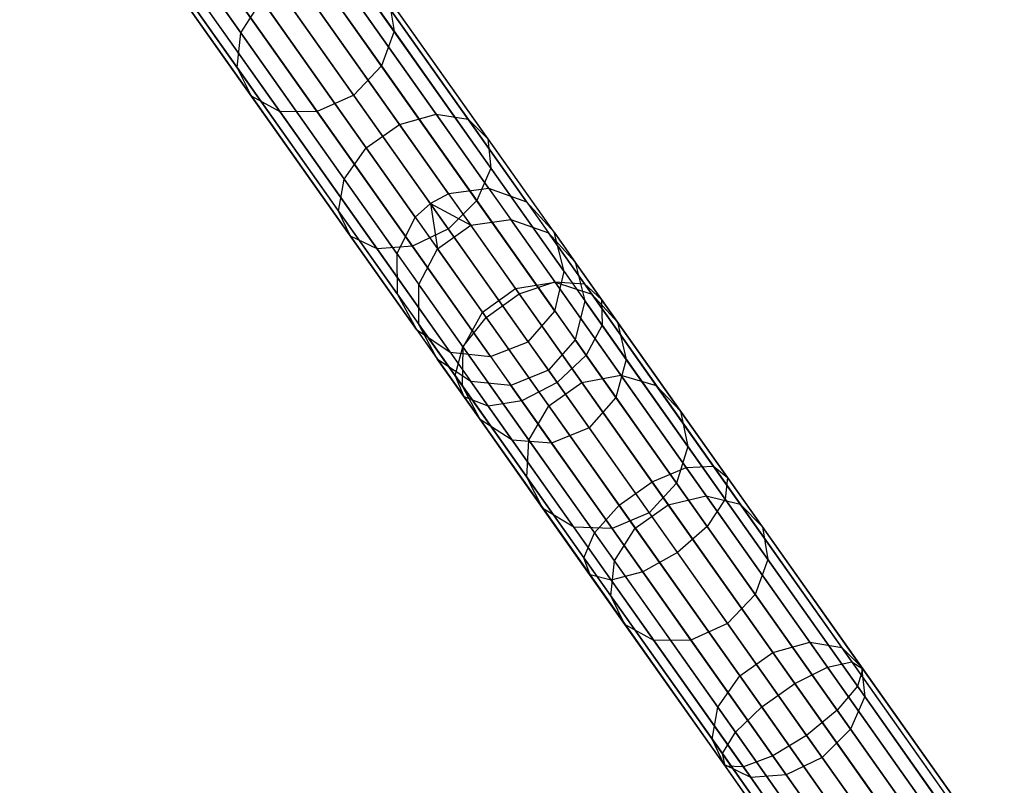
# Model space of a CAD drawing. Extents: x -91 to 92, y -91 to 92.
# Tile 130 of 256: x -53 to -41, y 62 to 71. Entities that reach past the tile are written whole.
import ezdxf

# ---------------------------------------------------------------- set-up
doc = ezdxf.new("R2010")
doc.units = 0
doc.header["$LTSCALE"] = 25.4
doc.layers.get('0').update_dxf_attribs({"linetype": 'CONTINUOUS'})

# ---------------------------------------------------------------- blocks, each defined once
blk = doc.blocks.new('NL2500012258_STL_2')
at = {"color": 0}
for p, q in [((44.721, 68.582, 158.947), (40.277, 74.86, 48.947)), ((44.721, 68.582, 158.947), (40.277, 74.86, 48.947)), ((44.247, 68.518, 158.963), (39.803, 74.796, 48.963)), ((44.247, 68.518, 158.963), (39.803, 74.796, 48.963)), ((44.035, 68.404, 158.965), (39.591, 74.682, 48.965)), ((44.035, 68.404, 158.965), (39.591, 74.682, 48.965)), ((45.17, 68.418, 158.92), (40.726, 74.696, 48.92)), ((45.17, 68.418, 158.92), (40.726, 74.696, 48.92)), ((43.856, 68.242, 158.963), (39.412, 74.52, 48.963)), ((43.856, 68.242, 158.963), (39.412, 74.52, 48.963)), ((45.491, 68.065, 158.887), (41.047, 74.343, 48.887)), ((45.491, 68.065, 158.887), (41.047, 74.343, 48.887)), ((43.639, 67.816, 158.947), (39.194, 74.094, 48.947)), ((43.639, 67.816, 158.947), (39.194, 74.094, 48.947)), ((45.61, 67.602, 158.856), (41.166, 73.88, 48.856)), ((45.61, 67.602, 158.856), (41.166, 73.88, 48.856)), ((43.644, 67.338, 158.92), (39.199, 73.616, 48.92)), ((43.644, 67.338, 158.92), (39.199, 73.616, 48.92)), ((45.501, 67.137, 158.833), (41.057, 73.415, 48.833)), ((45.501, 67.137, 158.833), (41.057, 73.415, 48.833)), ((43.87, 66.918, 158.887), (39.426, 73.196, 48.887)), ((43.87, 66.918, 158.887), (39.426, 73.196, 48.887)), ((45.188, 66.775, 158.825), (40.743, 73.053, 48.825)), ((45.188, 66.775, 158.825), (40.743, 73.053, 48.825)), ((44.267, 66.651, 158.856), (39.823, 72.929, 48.856)), ((44.267, 66.651, 158.856), (39.823, 72.929, 48.856)), ((44.742, 66.6, 158.833), (40.298, 72.878, 48.833)), ((44.742, 66.6, 158.833), (40.298, 72.878, 48.833)), ((40.79, 71.839, 37.069), (41.801, 70.412, 34.519)), ((40.79, 71.839, 37.069), (41.801, 70.412, 34.519)), ((42.661, 71.769, 37.731), (43.607, 70.432, 35.343)), ((42.661, 71.769, 37.731), (43.607, 70.432, 35.343)), ((40.765, 71.404, 37.267), (41.757, 70.004, 34.766)), ((40.765, 71.404, 37.267), (41.757, 70.004, 34.766)), ((42.527, 71.338, 37.89), (43.458, 70.023, 35.542)), ((42.527, 71.338, 37.89), (43.458, 70.023, 35.542)), ((42.883, 71.178, 34.519), (44.102, 69.457, 32.258)), ((42.883, 71.178, 34.519), (44.102, 69.457, 32.258)), ((40.955, 71.036, 37.506), (41.924, 69.668, 35.063)), ((40.955, 71.036, 37.506), (41.924, 69.668, 35.063)), ((42.437, 71.075, 34.38), (43.669, 69.335, 32.095)), ((42.437, 71.075, 34.38), (43.669, 69.335, 32.095)), ((43.283, 71.084, 34.766), (44.478, 69.396, 32.548)), ((43.283, 71.084, 34.766), (44.478, 69.396, 32.548)), ((43.13, 69.681, 35.613), (42.205, 70.989, 37.948)), ((43.13, 69.681, 35.613), (42.205, 70.989, 37.948)), ((41.317, 70.818, 37.731), (42.264, 69.481, 35.343)), ((41.317, 70.818, 37.731), (42.264, 69.481, 35.343)), ((41.768, 70.801, 37.89), (42.699, 69.486, 35.542)), ((41.768, 70.801, 37.89), (42.699, 69.486, 35.542)), ((41.801, 70.412, 34.519), (42.047, 70.798, 34.38)), ((41.801, 70.412, 34.519), (42.047, 70.798, 34.38)), ((42.047, 70.798, 34.38), (43.278, 69.059, 32.095)), ((42.047, 70.798, 34.38), (43.278, 69.059, 32.095)), ((43.544, 70.815, 35.063), (44.711, 69.166, 32.897)), ((43.544, 70.815, 35.063), (44.711, 69.166, 32.897)), ((43.544, 70.815, 35.063), (43.607, 70.432, 35.343)), ((43.544, 70.815, 35.063), (43.607, 70.432, 35.343)), ((41.757, 70.004, 34.766), (41.801, 70.412, 34.519)), ((41.757, 70.004, 34.766), (41.801, 70.412, 34.519)), ((41.801, 70.412, 34.519), (43.019, 68.691, 32.258)), ((41.801, 70.412, 34.519), (43.019, 68.691, 32.258)), ((43.607, 70.432, 35.343), (43.458, 70.023, 35.542)), ((43.607, 70.432, 35.343), (43.458, 70.023, 35.542)), ((43.607, 70.432, 35.343), (44.748, 68.82, 33.225)), ((43.607, 70.432, 35.343), (44.748, 68.82, 33.225)), ((41.924, 69.668, 35.063), (41.757, 70.004, 34.766)), ((41.757, 70.004, 34.766), (42.952, 68.315, 32.548)), ((41.757, 70.004, 34.766), (42.952, 68.315, 32.548)), ((41.924, 69.668, 35.063), (41.757, 70.004, 34.766)), ((43.458, 70.023, 35.542), (43.13, 69.681, 35.613)), ((43.458, 70.023, 35.542), (43.13, 69.681, 35.613)), ((43.458, 70.023, 35.542), (44.58, 68.437, 33.459)), ((43.458, 70.023, 35.542), (44.58, 68.437, 33.459)), ((42.264, 69.481, 35.343), (41.924, 69.668, 35.063)), ((41.924, 69.668, 35.063), (43.091, 68.019, 32.897)), ((41.924, 69.668, 35.063), (43.091, 68.019, 32.897)), ((42.264, 69.481, 35.343), (41.924, 69.668, 35.063)), ((43.13, 69.681, 35.613), (42.699, 69.486, 35.542)), ((43.13, 69.681, 35.613), (42.699, 69.486, 35.542)), ((44.246, 68.105, 33.543), (43.13, 69.681, 35.613)), ((44.246, 68.105, 33.543), (43.13, 69.681, 35.613)), ((42.699, 69.486, 35.542), (42.264, 69.481, 35.343)), ((42.699, 69.486, 35.542), (42.264, 69.481, 35.343)), ((42.264, 69.481, 35.343), (43.405, 67.869, 33.225)), ((42.264, 69.481, 35.343), (43.405, 67.869, 33.225)), ((42.699, 69.486, 35.542), (43.822, 67.9, 33.459)), ((42.699, 69.486, 35.542), (43.822, 67.9, 33.459)), ((43.669, 69.335, 32.095), (44.102, 69.457, 32.258)), ((43.669, 69.335, 32.095), (44.102, 69.457, 32.258)), ((44.102, 69.457, 32.258), (45.501, 67.481, 30.336)), ((44.102, 69.457, 32.258), (45.501, 67.481, 30.336)), ((44.102, 69.457, 32.258), (44.478, 69.396, 32.548)), ((44.102, 69.457, 32.258), (44.478, 69.396, 32.548)), ((44.478, 69.396, 32.548), (45.85, 67.457, 30.661)), ((44.478, 69.396, 32.548), (45.85, 67.457, 30.661)), ((44.478, 69.396, 32.548), (44.711, 69.166, 32.897)), ((44.478, 69.396, 32.548), (44.711, 69.166, 32.897)), ((43.278, 69.059, 32.095), (43.669, 69.335, 32.095)), ((43.278, 69.059, 32.095), (43.669, 69.335, 32.095)), ((43.669, 69.335, 32.095), (45.082, 67.338, 30.152)), ((43.669, 69.335, 32.095), (45.082, 67.338, 30.152)), ((44.711, 69.166, 32.897), (46.052, 67.273, 31.055)), ((44.711, 69.166, 32.897), (46.052, 67.273, 31.055)), ((44.711, 69.166, 32.897), (44.748, 68.82, 33.225)), ((44.711, 69.166, 32.897), (44.748, 68.82, 33.225)), ((43.019, 68.691, 32.258), (43.278, 69.059, 32.095)), ((43.019, 68.691, 32.258), (43.278, 69.059, 32.095)), ((43.278, 69.059, 32.095), (44.692, 67.061, 30.152)), ((43.278, 69.059, 32.095), (44.692, 67.061, 30.152)), ((44.748, 68.82, 33.225), (44.58, 68.437, 33.459)), ((44.748, 68.82, 33.225), (44.58, 68.437, 33.459)), ((44.748, 68.82, 33.225), (46.058, 66.969, 31.425)), ((44.748, 68.82, 33.225), (46.058, 66.969, 31.425)), ((42.952, 68.315, 32.548), (43.019, 68.691, 32.258)), ((42.952, 68.315, 32.548), (43.019, 68.691, 32.258)), ((43.019, 68.691, 32.258), (44.418, 66.715, 30.336)), ((43.019, 68.691, 32.258), (44.418, 66.715, 30.336)), ((44.721, 68.582, 158.947), (44.247, 68.518, 158.963)), ((44.721, 68.582, 158.947), (44.247, 68.518, 158.963)), ((44.721, 68.582, 158.947), (44.981, 68.215, 162.026)), ((45.17, 68.418, 158.92), (44.721, 68.582, 158.947)), ((44.721, 68.582, 158.947), (44.981, 68.215, 162.026)), ((45.17, 68.418, 158.92), (44.721, 68.582, 158.947)), ((44.247, 68.518, 158.963), (44.035, 68.404, 158.965)), ((44.247, 68.518, 158.963), (44.035, 68.404, 158.965)), ((44.247, 68.518, 158.963), (44.509, 68.148, 162.075)), ((44.247, 68.518, 158.963), (44.509, 68.148, 162.075)), ((44.035, 68.404, 158.965), (43.856, 68.242, 158.963)), ((44.035, 68.404, 158.965), (43.856, 68.242, 158.963)), ((44.035, 68.404, 158.965), (44.509, 68.148, 162.075)), ((44.035, 68.404, 158.965), (44.509, 68.148, 162.075)), ((44.035, 68.404, 158.965), (44.119, 67.871, 162.075)), ((44.035, 68.404, 158.965), (44.119, 67.871, 162.075)), ((44.58, 68.437, 33.459), (44.246, 68.105, 33.543)), ((44.58, 68.437, 33.459), (44.246, 68.105, 33.543)), ((44.58, 68.437, 33.459), (45.869, 66.617, 31.687)), ((44.58, 68.437, 33.459), (45.869, 66.617, 31.687)), ((45.491, 68.065, 158.887), (45.17, 68.418, 158.92)), ((45.17, 68.418, 158.92), (45.425, 68.059, 161.94)), ((45.17, 68.418, 158.92), (45.425, 68.059, 161.94)), ((45.491, 68.065, 158.887), (45.17, 68.418, 158.92)), ((43.091, 68.019, 32.897), (42.952, 68.315, 32.548)), ((42.952, 68.315, 32.548), (44.324, 66.377, 30.661)), ((42.952, 68.315, 32.548), (44.324, 66.377, 30.661)), ((43.091, 68.019, 32.897), (42.952, 68.315, 32.548)), ((43.856, 68.242, 158.963), (43.639, 67.816, 158.947)), ((43.856, 68.242, 158.963), (43.639, 67.816, 158.947)), ((43.856, 68.242, 158.963), (44.119, 67.871, 162.075)), ((43.856, 68.242, 158.963), (44.119, 67.871, 162.075)), ((44.119, 67.871, 162.075), (44.509, 68.148, 162.075)), ((44.119, 67.871, 162.075), (44.509, 68.148, 162.075)), ((44.509, 68.148, 162.075), (44.981, 68.215, 162.026)), ((44.509, 68.148, 162.075), (44.981, 68.215, 162.026)), ((45.037, 67.401, 165.084), (44.509, 68.148, 162.075)), ((45.037, 67.401, 165.084), (44.509, 68.148, 162.075)), ((44.981, 68.215, 162.026), (45.425, 68.059, 161.94)), ((45.503, 67.477, 165.003), (44.981, 68.215, 162.026)), ((45.503, 67.477, 165.003), (44.981, 68.215, 162.026)), ((44.981, 68.215, 162.026), (45.425, 68.059, 161.94)), ((43.405, 67.869, 33.225), (43.091, 68.019, 32.897)), ((43.091, 68.019, 32.897), (44.431, 66.126, 31.055)), ((43.091, 68.019, 32.897), (44.431, 66.126, 31.055)), ((43.405, 67.869, 33.225), (43.091, 68.019, 32.897)), ((44.246, 68.105, 33.543), (43.822, 67.9, 33.459)), ((44.246, 68.105, 33.543), (43.822, 67.9, 33.459)), ((45.527, 66.296, 31.782), (44.246, 68.105, 33.543)), ((45.527, 66.296, 31.782), (44.246, 68.105, 33.543)), ((45.425, 68.059, 161.94), (45.74, 67.714, 161.837)), ((45.937, 67.334, 164.861), (45.425, 68.059, 161.94)), ((45.937, 67.334, 164.861), (45.425, 68.059, 161.94)), ((45.425, 68.059, 161.94), (45.74, 67.714, 161.837)), ((45.61, 67.602, 158.856), (45.491, 68.065, 158.887)), ((45.491, 68.065, 158.887), (45.74, 67.714, 161.837)), ((45.491, 68.065, 158.887), (45.74, 67.714, 161.837)), ((45.61, 67.602, 158.856), (45.491, 68.065, 158.887)), ((43.822, 67.9, 33.459), (43.405, 67.869, 33.225)), ((43.822, 67.9, 33.459), (43.405, 67.869, 33.225)), ((43.822, 67.9, 33.459), (45.11, 66.08, 31.687)), ((43.822, 67.9, 33.459), (45.11, 66.08, 31.687)), ((43.405, 67.869, 33.225), (44.715, 66.018, 31.425)), ((43.405, 67.869, 33.225), (44.715, 66.018, 31.425)), ((43.639, 67.816, 158.947), (43.898, 67.449, 162.026)), ((43.639, 67.816, 158.947), (43.898, 67.449, 162.026)), ((43.639, 67.816, 158.947), (43.644, 67.338, 158.92)), ((43.639, 67.816, 158.947), (43.644, 67.338, 158.92)), ((43.898, 67.449, 162.026), (44.119, 67.871, 162.075)), ((43.898, 67.449, 162.026), (44.119, 67.871, 162.075)), ((44.647, 67.125, 165.084), (44.119, 67.871, 162.075)), ((44.647, 67.125, 165.084), (44.119, 67.871, 162.075)), ((45.74, 67.714, 161.837), (45.853, 67.259, 161.739)), ((46.24, 67.006, 164.689), (45.74, 67.714, 161.837)), ((46.24, 67.006, 164.689), (45.74, 67.714, 161.837)), ((45.74, 67.714, 161.837), (45.853, 67.259, 161.739)), ((45.501, 67.137, 158.833), (45.61, 67.602, 158.856)), ((45.501, 67.137, 158.833), (45.61, 67.602, 158.856)), ((45.61, 67.602, 158.856), (45.853, 67.259, 161.739)), ((45.61, 67.602, 158.856), (45.853, 67.259, 161.739)), ((43.898, 66.978, 161.94), (43.898, 67.449, 162.026)), ((44.421, 66.711, 165.003), (43.898, 67.449, 162.026)), ((43.898, 66.978, 161.94), (43.898, 67.449, 162.026)), ((44.421, 66.711, 165.003), (43.898, 67.449, 162.026)), ((45.037, 67.401, 165.084), (45.503, 67.477, 165.003)), ((45.037, 67.401, 165.084), (45.503, 67.477, 165.003)), ((45.082, 67.338, 30.152), (45.501, 67.481, 30.336)), ((45.082, 67.338, 30.152), (45.501, 67.481, 30.336)), ((45.501, 67.481, 30.336), (47.049, 65.293, 28.794)), ((45.501, 67.481, 30.336), (47.049, 65.293, 28.794)), ((45.501, 67.481, 30.336), (45.85, 67.457, 30.661)), ((45.501, 67.481, 30.336), (45.85, 67.457, 30.661)), ((45.503, 67.477, 165.003), (45.937, 67.334, 164.861)), ((46.277, 66.384, 167.811), (45.503, 67.477, 165.003)), ((46.277, 66.384, 167.811), (45.503, 67.477, 165.003)), ((45.503, 67.477, 165.003), (45.937, 67.334, 164.861)), ((45.85, 67.457, 30.661), (47.369, 65.311, 29.149)), ((45.85, 67.457, 30.661), (47.369, 65.311, 29.149)), ((45.85, 67.457, 30.661), (46.052, 67.273, 31.055)), ((45.85, 67.457, 30.661), (46.052, 67.273, 31.055)), ((43.644, 67.338, 158.92), (43.898, 66.978, 161.94)), ((43.644, 67.338, 158.92), (43.898, 66.978, 161.94)), ((43.644, 67.338, 158.92), (43.87, 66.918, 158.887)), ((43.644, 67.338, 158.92), (43.87, 66.918, 158.887)), ((44.647, 67.125, 165.084), (45.037, 67.401, 165.084)), ((44.647, 67.125, 165.084), (45.037, 67.401, 165.084)), ((44.692, 67.061, 30.152), (45.082, 67.338, 30.152)), ((44.692, 67.061, 30.152), (45.082, 67.338, 30.152)), ((45.82, 66.296, 167.922), (45.037, 67.401, 165.084)), ((45.82, 66.296, 167.922), (45.037, 67.401, 165.084)), ((45.082, 67.338, 30.152), (46.647, 65.127, 28.593)), ((45.082, 67.338, 30.152), (46.647, 65.127, 28.593)), ((45.937, 67.334, 164.861), (46.24, 67.006, 164.689)), ((46.696, 66.262, 167.616), (45.937, 67.334, 164.861)), ((46.696, 66.262, 167.616), (45.937, 67.334, 164.861)), ((45.937, 67.334, 164.861), (46.24, 67.006, 164.689)), ((45.853, 67.259, 161.739), (45.74, 66.799, 161.67)), ((45.853, 67.259, 161.739), (45.74, 66.799, 161.67)), ((46.343, 66.568, 164.527), (45.853, 67.259, 161.739)), ((46.343, 66.568, 164.527), (45.853, 67.259, 161.739)), ((46.052, 67.273, 31.055), (47.535, 65.177, 29.578)), ((46.052, 67.273, 31.055), (47.535, 65.177, 29.578)), ((46.052, 67.273, 31.055), (46.058, 66.969, 31.425)), ((46.052, 67.273, 31.055), (46.058, 66.969, 31.425)), ((44.421, 66.711, 165.003), (44.647, 67.125, 165.084)), ((44.421, 66.711, 165.003), (44.647, 67.125, 165.084)), ((45.429, 66.02, 167.922), (44.647, 67.125, 165.084)), ((45.429, 66.02, 167.922), (44.647, 67.125, 165.084)), ((45.188, 66.775, 158.825), (45.501, 67.137, 158.833)), ((45.188, 66.775, 158.825), (45.501, 67.137, 158.833)), ((45.501, 67.137, 158.833), (45.74, 66.799, 161.67)), ((45.501, 67.137, 158.833), (45.74, 66.799, 161.67)), ((44.119, 66.566, 161.837), (43.898, 66.978, 161.94)), ((44.411, 66.254, 164.861), (43.898, 66.978, 161.94)), ((44.119, 66.566, 161.837), (43.898, 66.978, 161.94)), ((44.411, 66.254, 164.861), (43.898, 66.978, 161.94)), ((44.418, 66.715, 30.336), (44.692, 67.061, 30.152)), ((44.418, 66.715, 30.336), (44.692, 67.061, 30.152)), ((44.692, 67.061, 30.152), (46.257, 64.851, 28.593)), ((44.692, 67.061, 30.152), (46.257, 64.851, 28.593)), ((46.058, 66.969, 31.425), (45.869, 66.617, 31.687)), ((46.058, 66.969, 31.425), (45.869, 66.617, 31.687)), ((46.058, 66.969, 31.425), (47.509, 64.921, 29.981)), ((46.058, 66.969, 31.425), (47.509, 64.921, 29.981)), ((46.24, 67.006, 164.689), (46.343, 66.568, 164.527)), ((46.982, 65.959, 167.38), (46.24, 67.006, 164.689)), ((46.982, 65.959, 167.38), (46.24, 67.006, 164.689)), ((46.24, 67.006, 164.689), (46.343, 66.568, 164.527)), ((43.87, 66.918, 158.887), (44.119, 66.566, 161.837)), ((43.87, 66.918, 158.887), (44.119, 66.566, 161.837)), ((43.87, 66.918, 158.887), (44.267, 66.651, 158.856)), ((43.87, 66.918, 158.887), (44.267, 66.651, 158.856)), ((44.742, 66.6, 158.833), (45.188, 66.775, 158.825)), ((44.742, 66.6, 158.833), (45.188, 66.775, 158.825)), ((45.188, 66.775, 158.825), (45.425, 66.439, 161.645)), ((45.188, 66.775, 158.825), (45.425, 66.439, 161.645)), ((45.74, 66.799, 161.67), (45.425, 66.439, 161.645)), ((45.74, 66.799, 161.67), (45.425, 66.439, 161.645)), ((46.221, 66.119, 164.412), (45.74, 66.799, 161.67)), ((46.221, 66.119, 164.412), (45.74, 66.799, 161.67)), ((44.267, 66.651, 158.856), (44.51, 66.308, 161.739)), ((44.267, 66.651, 158.856), (44.51, 66.308, 161.739)), ((44.267, 66.651, 158.856), (44.742, 66.6, 158.833)), ((44.267, 66.651, 158.856), (44.742, 66.6, 158.833)), ((44.324, 66.377, 30.661), (44.418, 66.715, 30.336)), ((44.324, 66.377, 30.661), (44.418, 66.715, 30.336)), ((44.411, 66.254, 164.861), (44.421, 66.711, 165.003)), ((44.411, 66.254, 164.861), (44.421, 66.711, 165.003)), ((44.418, 66.715, 30.336), (45.966, 64.527, 28.794)), ((44.418, 66.715, 30.336), (45.966, 64.527, 28.794)), ((45.195, 65.618, 167.811), (44.421, 66.711, 165.003)), ((45.195, 65.618, 167.811), (44.421, 66.711, 165.003)), ((45.869, 66.617, 31.687), (45.527, 66.296, 31.782)), ((45.869, 66.617, 31.687), (45.527, 66.296, 31.782)), ((45.869, 66.617, 31.687), (47.295, 64.602, 30.267)), ((45.869, 66.617, 31.687), (47.295, 64.602, 30.267)), ((44.51, 66.308, 161.739), (44.119, 66.566, 161.837)), ((44.62, 65.859, 164.689), (44.119, 66.566, 161.837)), ((44.51, 66.308, 161.739), (44.119, 66.566, 161.837)), ((44.62, 65.859, 164.689), (44.119, 66.566, 161.837)), ((44.742, 66.6, 158.833), (44.981, 66.262, 161.67)), ((44.742, 66.6, 158.833), (44.981, 66.262, 161.67)), ((46.343, 66.568, 164.527), (46.221, 66.119, 164.412)), ((46.343, 66.568, 164.527), (46.221, 66.119, 164.412)), ((47.068, 65.544, 167.157), (46.343, 66.568, 164.527)), ((47.068, 65.544, 167.157), (46.343, 66.568, 164.527)), ((44.431, 66.126, 31.055), (44.324, 66.377, 30.661)), ((44.324, 66.377, 30.661), (45.843, 64.231, 29.149)), ((44.324, 66.377, 30.661), (45.843, 64.231, 29.149)), ((44.431, 66.126, 31.055), (44.324, 66.377, 30.661)), ((45.425, 66.439, 161.645), (44.981, 66.262, 161.67)), ((45.425, 66.439, 161.645), (44.981, 66.262, 161.67)), ((45.425, 66.439, 161.645), (45.904, 65.763, 164.371)), ((45.425, 66.439, 161.645), (45.904, 65.763, 164.371)), ((45.82, 66.296, 167.922), (46.277, 66.384, 167.811)), ((45.82, 66.296, 167.922), (46.277, 66.384, 167.811)), ((46.277, 66.384, 167.811), (46.696, 66.262, 167.616)), ((47.285, 64.96, 170.388), (46.277, 66.384, 167.811)), ((47.285, 64.96, 170.388), (46.277, 66.384, 167.811)), ((46.277, 66.384, 167.811), (46.696, 66.262, 167.616)), ((44.981, 66.262, 161.67), (44.51, 66.308, 161.739)), ((44.999, 65.617, 164.527), (44.51, 66.308, 161.739)), ((44.981, 66.262, 161.67), (44.51, 66.308, 161.739)), ((44.999, 65.617, 164.527), (44.51, 66.308, 161.739)), ((45.463, 65.582, 164.412), (44.981, 66.262, 161.67)), ((45.463, 65.582, 164.412), (44.981, 66.262, 161.67)), ((45.527, 66.296, 31.782), (45.11, 66.08, 31.687)), ((45.527, 66.296, 31.782), (45.11, 66.08, 31.687)), ((45.429, 66.02, 167.922), (45.82, 66.296, 167.922)), ((45.429, 66.02, 167.922), (45.82, 66.296, 167.922)), ((46.945, 64.293, 30.37), (45.527, 66.296, 31.782)), ((46.945, 64.293, 30.37), (45.527, 66.296, 31.782)), ((46.838, 64.857, 170.526), (45.82, 66.296, 167.922)), ((46.838, 64.857, 170.526), (45.82, 66.296, 167.922)), ((46.696, 66.262, 167.616), (46.982, 65.959, 167.38)), ((47.685, 64.865, 170.143), (46.696, 66.262, 167.616)), ((47.685, 64.865, 170.143), (46.696, 66.262, 167.616)), ((46.696, 66.262, 167.616), (46.982, 65.959, 167.38)), ((44.62, 65.859, 164.689), (44.411, 66.254, 164.861)), ((45.17, 65.181, 167.616), (44.411, 66.254, 164.861)), ((44.62, 65.859, 164.689), (44.411, 66.254, 164.861)), ((45.17, 65.181, 167.616), (44.411, 66.254, 164.861)), ((44.715, 66.018, 31.425), (44.431, 66.126, 31.055)), ((44.431, 66.126, 31.055), (45.915, 64.03, 29.578)), ((44.431, 66.126, 31.055), (45.915, 64.03, 29.578)), ((44.715, 66.018, 31.425), (44.431, 66.126, 31.055)), ((45.11, 66.08, 31.687), (44.715, 66.018, 31.425)), ((45.11, 66.08, 31.687), (44.715, 66.018, 31.425)), ((45.11, 66.08, 31.687), (46.537, 64.065, 30.267)), ((45.11, 66.08, 31.687), (46.537, 64.065, 30.267)), ((46.221, 66.119, 164.412), (45.904, 65.763, 164.371)), ((46.221, 66.119, 164.412), (45.904, 65.763, 164.371)), ((46.934, 65.112, 166.999), (46.221, 66.119, 164.412)), ((46.934, 65.112, 166.999), (46.221, 66.119, 164.412)), ((44.715, 66.018, 31.425), (46.165, 63.97, 29.981)), ((44.715, 66.018, 31.425), (46.165, 63.97, 29.981)), ((45.195, 65.618, 167.811), (45.429, 66.02, 167.922)), ((45.195, 65.618, 167.811), (45.429, 66.02, 167.922)), ((46.448, 64.581, 170.526), (45.429, 66.02, 167.922)), ((46.448, 64.581, 170.526), (45.429, 66.02, 167.922)), ((46.982, 65.959, 167.38), (47.068, 65.544, 167.157)), ((47.947, 64.595, 169.848), (46.982, 65.959, 167.38)), ((47.947, 64.595, 169.848), (46.982, 65.959, 167.38)), ((46.982, 65.959, 167.38), (47.068, 65.544, 167.157)), ((44.999, 65.617, 164.527), (44.62, 65.859, 164.689)), ((45.361, 64.812, 167.38), (44.62, 65.859, 164.689)), ((44.999, 65.617, 164.527), (44.62, 65.859, 164.689)), ((45.361, 64.812, 167.38), (44.62, 65.859, 164.689)), ((45.904, 65.763, 164.371), (45.463, 65.582, 164.412)), ((45.904, 65.763, 164.371), (45.463, 65.582, 164.412)), ((45.904, 65.763, 164.371), (46.612, 64.762, 166.943)), ((45.904, 65.763, 164.371), (46.612, 64.762, 166.943)), ((45.463, 65.582, 164.412), (44.999, 65.617, 164.527)), ((45.724, 64.593, 167.157), (44.999, 65.617, 164.527)), ((45.463, 65.582, 164.412), (44.999, 65.617, 164.527)), ((45.724, 64.593, 167.157), (44.999, 65.617, 164.527)), ((45.17, 65.181, 167.616), (45.195, 65.618, 167.811)), ((45.17, 65.181, 167.616), (45.195, 65.618, 167.811)), ((46.202, 64.194, 170.388), (45.195, 65.618, 167.811)), ((46.202, 64.194, 170.388), (45.195, 65.618, 167.811)), ((46.176, 64.575, 166.999), (45.463, 65.582, 164.412)), ((46.176, 64.575, 166.999), (45.463, 65.582, 164.412)), ((47.068, 65.544, 167.157), (46.934, 65.112, 166.999)), ((47.068, 65.544, 167.157), (46.934, 65.112, 166.999)), ((48.012, 64.21, 169.57), (47.068, 65.544, 167.157)), ((48.012, 64.21, 169.57), (47.068, 65.544, 167.157)), ((46.647, 65.127, 28.593), (47.049, 65.293, 28.794)), ((46.647, 65.127, 28.593), (47.049, 65.293, 28.794)), ((47.049, 65.293, 28.794), (47.369, 65.311, 29.149)), ((47.049, 65.293, 28.794), (47.369, 65.311, 29.149)), ((47.049, 65.293, 28.794), (48.712, 62.943, 27.668)), ((47.049, 65.293, 28.794), (48.712, 62.943, 27.668)), ((47.369, 65.311, 29.149), (49.001, 63.006, 28.044)), ((47.369, 65.311, 29.149), (49.001, 63.006, 28.044)), ((47.369, 65.311, 29.149), (47.535, 65.177, 29.578)), ((47.369, 65.311, 29.149), (47.535, 65.177, 29.578)), ((45.361, 64.812, 167.38), (45.17, 65.181, 167.616)), ((46.159, 63.785, 170.143), (45.17, 65.181, 167.616)), ((45.361, 64.812, 167.38), (45.17, 65.181, 167.616)), ((46.159, 63.785, 170.143), (45.17, 65.181, 167.616)), ((46.257, 64.851, 28.593), (46.647, 65.127, 28.593)), ((46.257, 64.851, 28.593), (46.647, 65.127, 28.593)), ((46.934, 65.112, 166.999), (46.612, 64.762, 166.943)), ((46.934, 65.112, 166.999), (46.612, 64.762, 166.943)), ((46.647, 65.127, 28.593), (48.329, 62.752, 27.455)), ((46.647, 65.127, 28.593), (48.329, 62.752, 27.455)), ((47.863, 63.8, 169.373), (46.934, 65.112, 166.999)), ((47.863, 63.8, 169.373), (46.934, 65.112, 166.999)), ((47.535, 65.177, 29.578), (47.509, 64.921, 29.981)), ((47.535, 65.177, 29.578), (47.509, 64.921, 29.981)), ((47.535, 65.177, 29.578), (49.129, 62.925, 28.498)), ((47.535, 65.177, 29.578), (49.129, 62.925, 28.498)), ((46.838, 64.857, 170.526), (47.285, 64.96, 170.388)), ((46.838, 64.857, 170.526), (47.285, 64.96, 170.388)), ((47.285, 64.96, 170.388), (47.685, 64.865, 170.143)), ((48.504, 63.238, 172.674), (47.285, 64.96, 170.388)), ((48.504, 63.238, 172.674), (47.285, 64.96, 170.388)), ((47.285, 64.96, 170.388), (47.685, 64.865, 170.143)), ((47.509, 64.921, 29.981), (47.295, 64.602, 30.267)), ((47.509, 64.921, 29.981), (47.295, 64.602, 30.267)), ((47.509, 64.921, 29.981), (49.067, 62.72, 28.926)), ((47.509, 64.921, 29.981), (49.067, 62.72, 28.926)), ((47.685, 64.865, 170.143), (47.947, 64.595, 169.848)), ((48.881, 63.176, 172.386), (47.685, 64.865, 170.143)), ((48.881, 63.176, 172.386), (47.685, 64.865, 170.143)), ((47.685, 64.865, 170.143), (47.947, 64.595, 169.848)), ((45.724, 64.593, 167.157), (45.361, 64.812, 167.38)), ((46.327, 63.447, 169.848), (45.361, 64.812, 167.38)), ((45.724, 64.593, 167.157), (45.361, 64.812, 167.38)), ((46.327, 63.447, 169.848), (45.361, 64.812, 167.38)), ((45.966, 64.527, 28.794), (46.257, 64.851, 28.593)), ((45.966, 64.527, 28.794), (46.257, 64.851, 28.593)), ((46.612, 64.762, 166.943), (46.176, 64.575, 166.999)), ((46.612, 64.762, 166.943), (46.176, 64.575, 166.999)), ((46.257, 64.851, 28.593), (47.938, 62.475, 27.455)), ((46.257, 64.851, 28.593), (47.938, 62.475, 27.455)), ((46.448, 64.581, 170.526), (46.838, 64.857, 170.526)), ((46.448, 64.581, 170.526), (46.838, 64.857, 170.526)), ((46.612, 64.762, 166.943), (47.535, 63.458, 169.302)), ((46.612, 64.762, 166.943), (47.535, 63.458, 169.302)), ((48.07, 63.117, 172.837), (46.838, 64.857, 170.526)), ((48.07, 63.117, 172.837), (46.838, 64.857, 170.526)), ((46.176, 64.575, 166.999), (45.724, 64.593, 167.157)), ((46.668, 63.259, 169.57), (45.724, 64.593, 167.157)), ((46.176, 64.575, 166.999), (45.724, 64.593, 167.157)), ((46.668, 63.259, 169.57), (45.724, 64.593, 167.157)), ((45.843, 64.231, 29.149), (45.966, 64.527, 28.794)), ((45.843, 64.231, 29.149), (45.966, 64.527, 28.794)), ((45.966, 64.527, 28.794), (47.63, 62.177, 27.668)), ((45.966, 64.527, 28.794), (47.63, 62.177, 27.668)), ((47.104, 63.263, 169.373), (46.176, 64.575, 166.999)), ((47.104, 63.263, 169.373), (46.176, 64.575, 166.999)), ((46.202, 64.194, 170.388), (46.448, 64.581, 170.526)), ((46.202, 64.194, 170.388), (46.448, 64.581, 170.526)), ((47.68, 62.84, 172.837), (46.448, 64.581, 170.526)), ((47.68, 62.84, 172.837), (46.448, 64.581, 170.526)), ((47.295, 64.602, 30.267), (46.945, 64.293, 30.37)), ((47.295, 64.602, 30.267), (46.945, 64.293, 30.37)), ((47.295, 64.602, 30.267), (48.828, 62.437, 29.23)), ((47.295, 64.602, 30.267), (48.828, 62.437, 29.23)), ((47.947, 64.595, 169.848), (48.012, 64.21, 169.57)), ((49.115, 62.945, 172.039), (47.947, 64.595, 169.848)), ((49.115, 62.945, 172.039), (47.947, 64.595, 169.848)), ((47.947, 64.595, 169.848), (48.012, 64.21, 169.57)), ((46.945, 64.293, 30.37), (46.537, 64.065, 30.267)), ((46.945, 64.293, 30.37), (46.537, 64.065, 30.267)), ((48.468, 62.141, 29.339), (46.945, 64.293, 30.37)), ((48.468, 62.141, 29.339), (46.945, 64.293, 30.37)), ((45.915, 64.03, 29.578), (45.843, 64.231, 29.149)), ((45.843, 64.231, 29.149), (47.475, 61.926, 28.044)), ((45.843, 64.231, 29.149), (47.475, 61.926, 28.044)), ((45.915, 64.03, 29.578), (45.843, 64.231, 29.149)), ((46.159, 63.785, 170.143), (46.202, 64.194, 170.388)), ((46.159, 63.785, 170.143), (46.202, 64.194, 170.388)), ((47.422, 62.472, 172.674), (46.202, 64.194, 170.388)), ((47.422, 62.472, 172.674), (46.202, 64.194, 170.388)), ((48.012, 64.21, 169.57), (47.863, 63.8, 169.373)), ((48.012, 64.21, 169.57), (47.863, 63.8, 169.373)), ((49.153, 62.597, 171.712), (48.012, 64.21, 169.57)), ((49.153, 62.597, 171.712), (48.012, 64.21, 169.57)), ((46.537, 64.065, 30.267), (46.165, 63.97, 29.981)), ((46.537, 64.065, 30.267), (46.165, 63.97, 29.981)), ((46.537, 64.065, 30.267), (48.069, 61.9, 29.23)), ((46.537, 64.065, 30.267), (48.069, 61.9, 29.23)), ((46.165, 63.97, 29.981), (45.915, 64.03, 29.578)), ((45.915, 64.03, 29.578), (47.509, 61.778, 28.498)), ((45.915, 64.03, 29.578), (47.509, 61.778, 28.498)), ((46.165, 63.97, 29.981), (45.915, 64.03, 29.578)), ((46.165, 63.97, 29.981), (47.723, 61.769, 28.926)), ((46.165, 63.97, 29.981), (47.723, 61.769, 28.926)), ((46.327, 63.447, 169.848), (46.159, 63.785, 170.143)), ((47.355, 62.095, 172.386), (46.159, 63.785, 170.143)), ((46.327, 63.447, 169.848), (46.159, 63.785, 170.143)), ((47.355, 62.095, 172.386), (46.159, 63.785, 170.143)), ((47.863, 63.8, 169.373), (47.535, 63.458, 169.302)), ((47.863, 63.8, 169.373), (47.535, 63.458, 169.302)), ((48.986, 62.214, 171.48), (47.863, 63.8, 169.373)), ((48.986, 62.214, 171.48), (47.863, 63.8, 169.373)), ((46.668, 63.259, 169.57), (46.327, 63.447, 169.848)), ((47.495, 61.797, 172.039), (46.327, 63.447, 169.848)), ((46.668, 63.259, 169.57), (46.327, 63.447, 169.848)), ((47.495, 61.797, 172.039), (46.327, 63.447, 169.848)), ((47.535, 63.458, 169.302), (47.104, 63.263, 169.373)), ((47.535, 63.458, 169.302), (47.104, 63.263, 169.373)), ((47.535, 63.458, 169.302), (48.652, 61.881, 171.396)), ((47.535, 63.458, 169.302), (48.652, 61.881, 171.396)), ((47.104, 63.263, 169.373), (46.668, 63.259, 169.57)), ((47.104, 63.263, 169.373), (46.668, 63.259, 169.57)), ((47.81, 61.646, 171.712), (46.668, 63.259, 169.57)), ((47.81, 61.646, 171.712), (46.668, 63.259, 169.57)), ((48.227, 61.677, 171.48), (47.104, 63.263, 169.373)), ((48.227, 61.677, 171.48), (47.104, 63.263, 169.373)), ((48.07, 63.117, 172.837), (48.504, 63.238, 172.674)), ((48.07, 63.117, 172.837), (48.504, 63.238, 172.674)), ((48.504, 63.238, 172.674), (48.881, 63.176, 172.386)), ((49.907, 61.256, 174.62), (48.504, 63.238, 172.674)), ((49.907, 61.256, 174.62), (48.504, 63.238, 172.674)), ((48.504, 63.238, 172.674), (48.881, 63.176, 172.386)), ((48.881, 63.176, 172.386), (49.115, 62.945, 172.039)), ((50.258, 61.231, 174.295), (48.881, 63.176, 172.386)), ((50.258, 61.231, 174.295), (48.881, 63.176, 172.386)), ((48.881, 63.176, 172.386), (49.115, 62.945, 172.039)), ((47.68, 62.84, 172.837), (48.07, 63.117, 172.837)), ((47.68, 62.84, 172.837), (48.07, 63.117, 172.837)), ((49.488, 61.114, 174.803), (48.07, 63.117, 172.837)), ((49.488, 61.114, 174.803), (48.07, 63.117, 172.837)), ((48.329, 62.752, 27.455), (48.712, 62.943, 27.668)), ((48.329, 62.752, 27.455), (48.712, 62.943, 27.668)), ((48.712, 62.943, 27.668), (49.001, 63.006, 28.044)), ((48.712, 62.943, 27.668), (49.001, 63.006, 28.044)), ((48.712, 62.943, 27.668), (50.454, 60.483, 26.982)), ((48.712, 62.943, 27.668), (50.454, 60.483, 26.982)), ((49.001, 63.006, 28.044), (50.71, 60.592, 27.371)), ((49.001, 63.006, 28.044), (50.71, 60.592, 27.371)), ((49.001, 63.006, 28.044), (49.129, 62.925, 28.498)), ((49.001, 63.006, 28.044), (49.129, 62.925, 28.498)), ((49.129, 62.925, 28.498), (49.067, 62.72, 28.926)), ((49.129, 62.925, 28.498), (49.067, 62.72, 28.926)), ((49.115, 62.945, 172.039), (49.153, 62.597, 171.712)), ((50.46, 61.046, 173.903), (49.115, 62.945, 172.039)), ((50.46, 61.046, 173.903), (49.115, 62.945, 172.039)), ((49.115, 62.945, 172.039), (49.153, 62.597, 171.712)), ((49.129, 62.925, 28.498), (50.798, 60.568, 27.841)), ((49.129, 62.925, 28.498), (50.798, 60.568, 27.841)), ((47.422, 62.472, 172.674), (47.68, 62.84, 172.837)), ((47.422, 62.472, 172.674), (47.68, 62.84, 172.837)), ((49.098, 60.837, 174.803), (47.68, 62.84, 172.837)), ((49.098, 60.837, 174.803), (47.68, 62.84, 172.837)), ((47.938, 62.475, 27.455), (48.329, 62.752, 27.455)), ((47.938, 62.475, 27.455), (48.329, 62.752, 27.455)), ((48.329, 62.752, 27.455), (50.089, 60.265, 26.762)), ((48.329, 62.752, 27.455), (50.089, 60.265, 26.762)), ((49.067, 62.72, 28.926), (48.828, 62.437, 29.23)), ((49.067, 62.72, 28.926), (48.828, 62.437, 29.23)), ((49.067, 62.72, 28.926), (50.698, 60.416, 28.284)), ((49.067, 62.72, 28.926), (50.698, 60.416, 28.284)), ((49.153, 62.597, 171.712), (48.986, 62.214, 171.48)), ((49.153, 62.597, 171.712), (48.986, 62.214, 171.48)), ((50.467, 60.741, 173.534), (49.153, 62.597, 171.712)), ((50.467, 60.741, 173.534), (49.153, 62.597, 171.712)), ((47.355, 62.095, 172.386), (47.422, 62.472, 172.674)), ((47.355, 62.095, 172.386), (47.422, 62.472, 172.674)), ((48.825, 60.49, 174.62), (47.422, 62.472, 172.674)), ((48.825, 60.49, 174.62), (47.422, 62.472, 172.674)), ((47.63, 62.177, 27.668), (47.938, 62.475, 27.455)), ((47.63, 62.177, 27.668), (47.938, 62.475, 27.455)), ((47.938, 62.475, 27.455), (49.699, 59.988, 26.762)), ((47.938, 62.475, 27.455), (49.699, 59.988, 26.762)), ((48.828, 62.437, 29.23), (48.468, 62.141, 29.339)), ((48.828, 62.437, 29.23), (48.468, 62.141, 29.339)), ((48.828, 62.437, 29.23), (50.433, 60.17, 28.598)), ((48.828, 62.437, 29.23), (50.433, 60.17, 28.598)), ((48.986, 62.214, 171.48), (48.652, 61.881, 171.396)), ((48.986, 62.214, 171.48), (48.652, 61.881, 171.396)), ((50.278, 60.388, 173.272), (48.986, 62.214, 171.48)), ((50.278, 60.388, 173.272), (48.986, 62.214, 171.48)), ((47.495, 61.797, 172.039), (47.355, 62.095, 172.386)), ((48.731, 60.151, 174.295), (47.355, 62.095, 172.386)), ((47.495, 61.797, 172.039), (47.355, 62.095, 172.386)), ((48.731, 60.151, 174.295), (47.355, 62.095, 172.386)), ((47.475, 61.926, 28.044), (47.63, 62.177, 27.668)), ((47.475, 61.926, 28.044), (47.63, 62.177, 27.668)), ((47.63, 62.177, 27.668), (49.372, 59.717, 26.982)), ((47.63, 62.177, 27.668), (49.372, 59.717, 26.982)), ((48.468, 62.141, 29.339), (48.069, 61.9, 29.23)), ((48.468, 62.141, 29.339), (48.069, 61.9, 29.23)), ((50.063, 59.888, 28.711), (48.468, 62.141, 29.339)), ((50.063, 59.888, 28.711), (48.468, 62.141, 29.339)), ((47.509, 61.778, 28.498), (47.475, 61.926, 28.044)), ((47.475, 61.926, 28.044), (49.184, 59.512, 27.371)), ((47.475, 61.926, 28.044), (49.184, 59.512, 27.371)), ((47.509, 61.778, 28.498), (47.475, 61.926, 28.044)), ((48.069, 61.9, 29.23), (47.723, 61.769, 28.926)), ((48.069, 61.9, 29.23), (47.723, 61.769, 28.926)), ((48.069, 61.9, 29.23), (49.674, 59.633, 28.598)), ((48.069, 61.9, 29.23), (49.674, 59.633, 28.598)), ((48.652, 61.881, 171.396), (48.227, 61.677, 171.48)), ((48.652, 61.881, 171.396), (48.227, 61.677, 171.48)), ((48.652, 61.881, 171.396), (49.937, 60.067, 173.177)), ((48.652, 61.881, 171.396), (49.937, 60.067, 173.177)), ((47.81, 61.646, 171.712), (47.495, 61.797, 172.039)), ((48.839, 59.898, 173.903), (47.495, 61.797, 172.039)), ((47.81, 61.646, 171.712), (47.495, 61.797, 172.039)), ((48.839, 59.898, 173.903), (47.495, 61.797, 172.039)), ((47.723, 61.769, 28.926), (47.509, 61.778, 28.498)), ((47.509, 61.778, 28.498), (49.177, 59.421, 27.841)), ((47.509, 61.778, 28.498), (49.177, 59.421, 27.841)), ((47.723, 61.769, 28.926), (47.509, 61.778, 28.498)), ((47.723, 61.769, 28.926), (49.354, 59.465, 28.284)), ((47.723, 61.769, 28.926), (49.354, 59.465, 28.284)), ((48.227, 61.677, 171.48), (47.81, 61.646, 171.712)), ((48.227, 61.677, 171.48), (47.81, 61.646, 171.712)), ((49.124, 59.79, 173.534), (47.81, 61.646, 171.712)), ((49.124, 59.79, 173.534), (47.81, 61.646, 171.712)), ((49.52, 59.851, 173.272), (48.227, 61.677, 171.48)), ((49.52, 59.851, 173.272), (48.227, 61.677, 171.48))]:
    blk.add_line(p, q, dxfattribs=at)

msp = doc.modelspace()

# ---------------------------------------------------------------- block references
at = {"color": 0}
msp.add_blockref('NL2500012258_STL_2', (-92.243, 0.428, -1717), dxfattribs=at)

doc.saveas('drawing.dxf')
